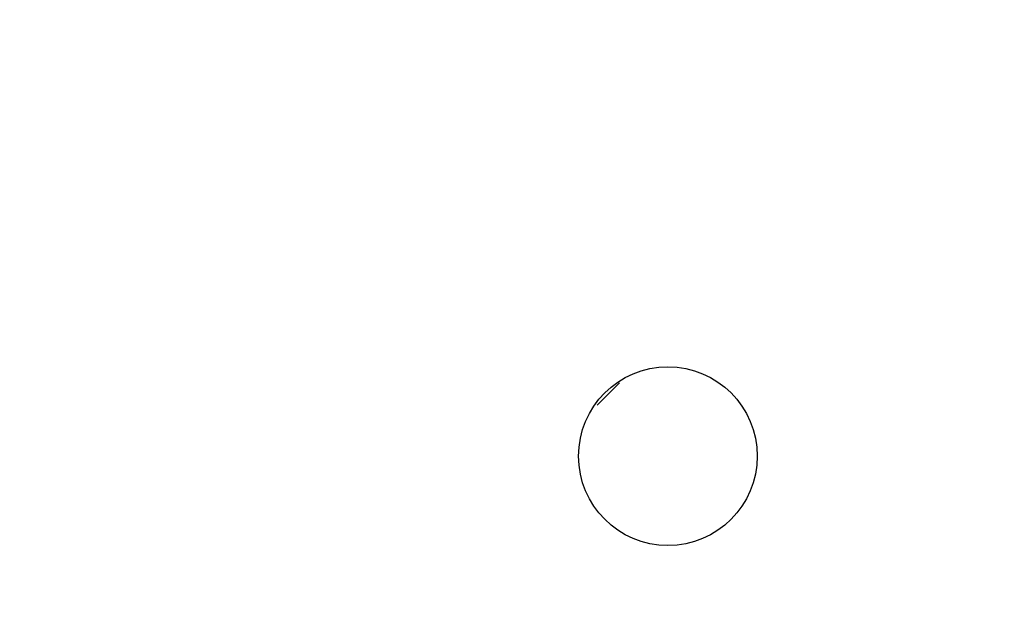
# Model space of a CAD drawing. Extents: x 0 to 841, y 0 to 594.
# Tile 57 of 65: x 310.33 to 321.35, y 540.84 to 547.54. Entities that reach past the tile are written whole.
import ezdxf
from ezdxf.enums import TextEntityAlignment as Align

# ---------------------------------------------------------------- set-up
doc = ezdxf.new("R2010")
doc.units = 0
doc.header["$LTSCALE"] = 46.255
doc.layers.add('10000_FRONT', color=7, linetype='CONTINUOUS')
doc.layers.add('10100_DIM_FRONT', color=7, linetype='CONTINUOUS')
doc.dimstyles.get("Standard").update_dxf_attribs({"dimtxt": 2.5, "dimasz": 2.5, "dimexe": 1.25, "dimexo": 0.625, "dimtad": 1, "dimcen": 2.5, "dimazin": 3, "dimtfac": 1, "dimtmove": 0, "dimatfit": 3})

# ---------------------------------------------------------------- blocks, each defined once
blk = doc.blocks.new('*D0')
at = {"layer": '10100_DIM_FRONT', "color": 7, "linetype": 'CONTINUOUS'}
for p, q in [((300.088, 565.189), (300.088, 261.991)), ((349.838, 565.189), (349.838, 261.991)), ((300.088, 263.991), (324.963, 263.991)), ((349.838, 263.991), (324.963, 263.991))]:
    blk.add_line(p, q, dxfattribs=at)
for points in [[(303.588, 264.491), (300.088, 263.991), (303.588, 263.491)], [(346.338, 263.491), (349.838, 263.991), (346.338, 264.491)]]:
    blk.add_solid(points, dxfattribs=at)
blk.add_text('49.8', height=3.5, dxfattribs=at).set_placement((323.5, 264.866), (333.75, 264.866), align=Align.FIT)

msp = doc.modelspace()

# ---------------------------------------------------------------- linework, layer by layer
at = {"layer": '10000_FRONT', "color": 7, "linetype": 'CONTINUOUS'}
msp.add_line((316.797, 543.231), (317.047, 543.48), dxfattribs=at)
msp.add_circle((317.588, 542.659), 1, dxfattribs=at)

# ---------------------------------------------------------------- dimensions: what is measured, and where the dimension line sits
at = {"layer": '10100_DIM_FRONT', "color": 7, "linetype": 'CONTINUOUS'}
dim = msp.add_linear_dim(base=(349.838, 263.991), p1=(300.088, 565.189), p2=(349.838, 565.189), dimstyle='Standard', dxfattribs=at)
dim.commit()
dim.dimension.update_dxf_attribs({"geometry": '*D0', "text_midpoint": (328.625, 266.616), "dimtype": 128})

doc.saveas('drawing.dxf')
